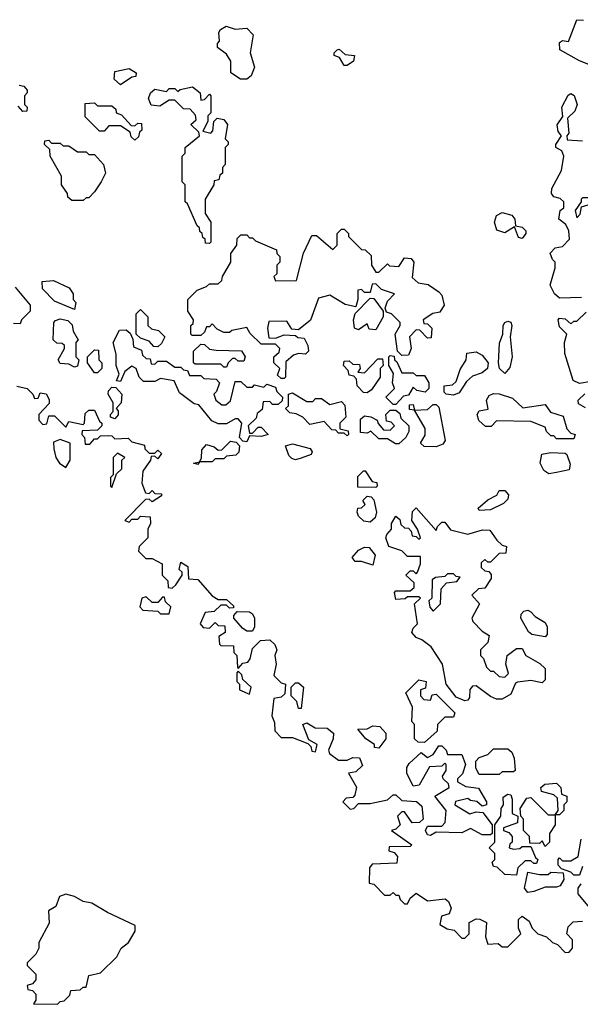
# Model space of a CAD drawing. Extents: x 2673034 to 2765626, y 830478 to 954748.
# Tile 65 of 126: x 2720714 to 2722668, y 852700 to 856130. Entities that reach past the tile are written whole.
import ezdxf

# ---------------------------------------------------------------- set-up
doc = ezdxf.new("R2010")
doc.units = 0

msp = doc.modelspace()

# ---------------------------------------------------------------- linework, layer by layer
at = {"layer": '0CON05XD'}
for points in [[(2722715, 855966.7), (2722665, 855986.7), (2722596.7, 856025), (2722595, 856050), (2722605, 856057.5), (2722626.4, 856053.6), (2722655, 856130), (2722678.3, 856128.3)], [(2721483, 855923), (2721450, 855945), (2721450, 855985), (2721435, 856010), (2721403, 856033), (2721403, 856047), (2721410, 856055), (2721407.5, 856085), (2721413.6, 856096.4), (2721433, 856107), (2721465, 856097.5), (2721505, 856100), (2721527, 856077), (2721517.5, 856015), (2721532.5, 855965), (2721520, 855935), (2721505, 855923.3), (2721483, 855923)], [(2721855, 855970), (2721845, 855970), (2721828.3, 855998.3), (2721810, 856005), (2721810, 856015), (2721820, 856025), (2721827, 856027), (2721848.3, 856008.3), (2721880, 856005), (2721877.5, 855985), (2721855, 855970)], [(2721065, 855902.5), (2721043, 855923), (2721045, 855950), (2721095, 855960), (2721120, 855945), (2721118.3, 855931.7), (2721105, 855930), (2721065, 855902.5)], [(2720711.7, 855901.7), (2720728.3, 855898.3), (2720740, 855885), (2720740, 855875), (2720730, 855865), (2720730, 855835), (2720740, 855825), (2720738.3, 855811.7), (2720725, 855810), (2720708.3, 855828.3)], [(2721375, 855350), (2721361.7, 855351.7), (2721360, 855365), (2721351.7, 855371.7), (2721350, 855385), (2721341.7, 855391.7), (2721340, 855405), (2721331.7, 855411.7), (2721298.3, 855488.3), (2721290, 855495), (2721290, 855555), (2721280, 855565), (2721280, 855655), (2721290, 855665), (2721290, 855685), (2721340, 855725), (2721338.3, 855738.3), (2721310, 855765), (2721328.3, 855781.7), (2721327, 855797), (2721308.3, 855818.3), (2721285, 855820), (2721255, 855850), (2721235, 855850), (2721201.7, 855828.3), (2721171.7, 855831.7), (2721162.5, 855855), (2721170, 855875), (2721185, 855887.5), (2721225, 855880), (2721235, 855890), (2721255, 855890), (2721265, 855880), (2721273, 855887), (2721316.4, 855896.4), (2721342.5, 855875), (2721345, 855850), (2721358.3, 855851.7), (2721375, 855870), (2721380, 855865), (2721380, 855805), (2721370, 855795), (2721370, 855775), (2721351.7, 855741.7), (2721380, 855735), (2721387, 855743), (2721390, 855775), (2721402.5, 855787.5), (2721425, 855782.5), (2721437.5, 855765), (2721430, 855715), (2721440, 855705), (2721440, 855695), (2721430, 855685), (2721430, 855625), (2721420, 855615), (2721420, 855595), (2721411.7, 855588.3), (2721408.3, 855571.7), (2721391.7, 855568.3), (2721390, 855555), (2721360, 855505), (2721360, 855455), (2721380, 855425), (2721380, 855355), (2721375, 855350)], [(2722671.7, 855161.7), (2722595, 855160), (2722577.5, 855175), (2722562.5, 855205), (2722580, 855265), (2722580, 855285), (2722570, 855295), (2722563, 855317), (2722580, 855335), (2722605, 855340), (2722630, 855365), (2722627.5, 855395), (2722617, 855417), (2722592.5, 855435), (2722597.5, 855465), (2722610, 855475), (2722610, 855495), (2722597, 855507), (2722575, 855512.5), (2722567.5, 855525), (2722568.3, 855541.7), (2722602.5, 855605), (2722610, 855655), (2722603, 855673), (2722582.5, 855685), (2722582.5, 855695), (2722602.5, 855725), (2722590.5, 855740.5), (2722586.4, 855763.6), (2722607, 855793), (2722603.3, 855825), (2722625, 855866.7), (2722635, 855873.3), (2722646.4, 855866.4), (2722656.7, 855835), (2722648.3, 855811.7), (2722623, 855787), (2722627.5, 855735), (2722620, 855725), (2722621.7, 855711.7), (2722675, 855707.5)], [(2721115, 855710), (2721101.7, 855721.7), (2721098.3, 855738.3), (2721065, 855760), (2721025, 855760), (2721008.3, 855741.7), (2720991.7, 855741.7), (2720941.7, 855791.7), (2720941.7, 855838.3), (2720975, 855840), (2720985, 855830), (2721035, 855830), (2721048.3, 855818.3), (2721050, 855805), (2721068.3, 855798.3), (2721101.7, 855761.7), (2721115, 855760), (2721125, 855770), (2721138.3, 855768.3), (2721140, 855745), (2721131.7, 855738.3), (2721128.3, 855721.7), (2721115, 855710)], [(2720935, 855500), (2720895, 855500), (2720881.7, 855511.7), (2720880, 855525), (2720860, 855555), (2720860, 855585), (2720820, 855655), (2720818.3, 855678.3), (2720800, 855695), (2720801.7, 855708.3), (2720815, 855710), (2720825, 855700), (2720855, 855700), (2720865, 855690), (2720885, 855690), (2720915, 855670), (2720945, 855670), (2720955, 855660), (2720975, 855660), (2721006.1, 855626.1), (2721012.5, 855595), (2720997.5, 855565), (2720975, 855530), (2720955, 855510), (2720945, 855510), (2720935, 855500)], [(2722655, 855440), (2722667, 855453), (2722671.7, 855478.3), (2722718.3, 855491.7), (2722730, 855505), (2722728.3, 855518.3), (2722715, 855520), (2722705, 855510), (2722675, 855510), (2722670, 855505), (2722670, 855495), (2722650, 855465), (2722655, 855440)], [(2722465, 855367.5), (2722451.7, 855371.7), (2722438.3, 855408.3), (2722405, 855388), (2722376.7, 855396.7), (2722368.8, 855425), (2722375, 855447.5), (2722395, 855458.8), (2722429.4, 855449.4), (2722438.8, 855435), (2722441.7, 855411.7), (2722465, 855407.5), (2722477.5, 855395), (2722477.5, 855385), (2722465, 855367.5)], [(2721635, 854880), (2721625, 854880), (2721611.7, 854891.7), (2721620, 854915), (2721600, 854935), (2721600, 854955), (2721618.3, 854971.7), (2721620, 854985), (2721605, 855000), (2721555, 855000), (2721517, 855037), (2721505, 855057.5), (2721453, 855047), (2721445, 855040), (2721425, 855040), (2721401.7, 855051.7), (2721385, 855070), (2721375, 855060), (2721365, 855060), (2721358.3, 855041.7), (2721345, 855030), (2721315, 855030), (2721310, 855035), (2721310, 855065), (2721318.3, 855071.7), (2721320, 855085), (2721300, 855115), (2721300, 855155), (2721331.7, 855188.3), (2721365, 855200), (2721375, 855210), (2721405, 855210), (2721418.3, 855221.7), (2721420, 855235), (2721450, 855285), (2721450, 855315), (2721470, 855345), (2721471.7, 855368.3), (2721485, 855380), (2721505, 855380), (2721515, 855370), (2721525, 855370), (2721535, 855360), (2721608.3, 855328.3), (2721610, 855315), (2721620, 855305), (2721620, 855285), (2721610, 855275), (2721610, 855245), (2721600, 855235), (2721605, 855220), (2721678.3, 855221.7), (2721703, 855317), (2721731.7, 855378.3), (2721748.3, 855378.3), (2721805, 855330), (2721820, 855345), (2721820, 855385), (2721835, 855400), (2721845, 855400), (2721860, 855385), (2721860, 855375), (2721905, 855330), (2721918.3, 855328.3), (2721938.3, 855308.3), (2721940, 855275), (2721955, 855250), (2721965, 855250), (2721995, 855280), (2722003, 855273), (2722035, 855270), (2722055, 855300), (2722078.3, 855298.3), (2722087.5, 855285), (2722081.7, 855231.7), (2722103, 855213), (2722137, 855207), (2722175, 855182.5), (2722185, 855170), (2722192.5, 855135), (2722178.3, 855111.7), (2722153, 855107), (2722120, 855085), (2722121.7, 855071.7), (2722135, 855070), (2722150, 855055), (2722148.3, 855021.7), (2722135, 855020), (2722108.3, 855048.3), (2722095, 855050), (2722072.5, 855025), (2722077.5, 854985), (2722068.3, 854961.7), (2722045, 854960), (2722030, 854975), (2722022.5, 855035), (2722040, 855065), (2722040, 855075), (2722010, 855105), (2721991.7, 855111.7), (2721987.5, 855125), (2721995, 855150), (2722020, 855175), (2721975, 855190), (2721955, 855210), (2721941.7, 855208.3), (2721935, 855180), (2721915, 855180), (2721905, 855190), (2721891.7, 855188.3), (2721892.5, 855155), (2721885, 855130), (2721848.3, 855138.3), (2721795, 855170), (2721755, 855160), (2721727, 855083), (2721685, 855050), (2721661.7, 855051.7), (2721645, 855080), (2721581.7, 855078.3), (2721577.5, 855055), (2721581.7, 855021.7), (2721605, 855020), (2721635, 855032.5), (2721675, 855030), (2721683, 855023), (2721705, 855020), (2721717.5, 854995), (2721720, 854975), (2721710, 854965), (2721685, 854967.5), (2721668.3, 854961.7), (2721641.7, 854938.3), (2721640, 854885), (2721635, 854880)], [(2720905, 855120), (2720835, 855150), (2720793, 855193), (2720791.7, 855218.3), (2720831.7, 855221.7), (2720886.4, 855196.4), (2720900, 855175), (2720900, 855155), (2720910, 855145), (2720905, 855120)], [(2720698.3, 855198.3), (2720750, 855135), (2720750, 855115), (2720720, 855085), (2720715, 855070), (2720691.7, 855071.7)], [(2721955, 855050), (2721931.7, 855051.7), (2721925, 855070), (2721895, 855050), (2721880, 855055), (2721877.5, 855085), (2721883, 855107), (2721935, 855160), (2721948.3, 855158.3), (2721980, 855115), (2721980, 855095), (2721955, 855050)], [(2721195, 854990), (2721181.7, 854991.7), (2721165, 855010), (2721135, 855020), (2721120, 855035), (2721120, 855105), (2721135, 855120), (2721160, 855095), (2721160, 855065), (2721173, 855053), (2721197, 855047), (2721220, 855025), (2721208.3, 855001.7), (2721195, 854990)], [(2722705, 854870), (2722665, 854862.5), (2722643, 854873), (2722613, 854967), (2722612.5, 855005), (2722620, 855035), (2722595, 855060), (2722590, 855085), (2722595, 855090), (2722615, 855087.5), (2722635, 855070), (2722645, 855080), (2722655, 855080), (2722688.3, 855111.7)], [(2720905, 854920), (2720885, 854930), (2720855, 854932.5), (2720847.5, 854945), (2720870, 854985), (2720870, 854995), (2720861.7, 855001.7), (2720843, 855003), (2720830, 855015), (2720832.5, 855075), (2720838.3, 855081.7), (2720855, 855087.5), (2720881.7, 855081.7), (2720897, 855067), (2720900, 855045), (2720917.5, 855015), (2720910, 855005), (2720910, 854955), (2720920, 854945), (2720915, 854922.5), (2720905, 854920)], [(2722405, 854897.5), (2722386, 854915), (2722382.2, 854935), (2722386.4, 855003.6), (2722397.5, 855035), (2722398.8, 855065), (2722404.3, 855075.7), (2722415, 855080), (2722425.8, 855075.8), (2722428.8, 855065), (2722422.5, 855025), (2722430, 854955), (2722421.7, 854918.3), (2722405, 854897.5)], [(2721505, 854660), (2721491.7, 854661.7), (2721480, 854675), (2721487.5, 854725), (2721475, 854740), (2721465, 854740), (2721435, 854722.5), (2721405, 854722.5), (2721383, 854733), (2721338.3, 854788.3), (2721321.7, 854791.7), (2721270.7, 854830.7), (2721251.7, 854871.7), (2721205, 854880), (2721185, 854870), (2721145, 854870), (2721130, 854885), (2721120, 854915), (2721105, 854922.5), (2721080, 854905), (2721065, 854870), (2721051.7, 854871.7), (2721060, 854895), (2721050, 854925), (2721050, 854965), (2721040, 855005), (2721061.7, 855048.3), (2721085, 855050), (2721098.3, 855038.3), (2721107.5, 855017.5), (2721110, 854990), (2721138.3, 854978.3), (2721141.7, 854961.7), (2721155, 854950), (2721168.3, 854948.3), (2721171.7, 854931.7), (2721185, 854930), (2721195, 854940), (2721225, 854940), (2721255, 854920), (2721275, 854920), (2721285, 854910), (2721298.3, 854908.3), (2721305, 854890), (2721345, 854890), (2721355, 854880), (2721398.3, 854878.3), (2721410, 854865), (2721400, 854835), (2721390, 854825), (2721397.5, 854805), (2721418.3, 854788.3), (2721431.7, 854788.3), (2721448.3, 854801.7), (2721465, 854870), (2721485, 854870), (2721505, 854850), (2721525, 854850), (2721532.5, 854857.5), (2721565, 854850), (2721575, 854860), (2721605, 854850), (2721610, 854835), (2721630, 854815), (2721628.3, 854801.7), (2721615, 854790), (2721595, 854790), (2721585, 854800), (2721561.7, 854798.3), (2721558.3, 854771.7), (2721541.7, 854758.3), (2721538.3, 854741.7), (2721510, 854715), (2721515, 854690), (2721525, 854690), (2721545, 854710), (2721555, 854710), (2721580, 854685), (2721555, 854677.5), (2721515, 854680), (2721505, 854660)], [(2721435, 854920), (2721425, 854920), (2721415, 854930), (2721325, 854930), (2721320, 854935), (2721320, 854975), (2721345, 855000), (2721358.3, 854998.3), (2721375, 854982.5), (2721398.3, 854978.3), (2721487, 854977), (2721500, 854955), (2721495, 854940), (2721475, 854940), (2721465, 854950), (2721455, 854950), (2721440, 854935), (2721435, 854920)], [(2720985, 854900), (2720975, 854900), (2720950, 854935), (2720950, 854955), (2720975, 854980), (2720988.3, 854978.3), (2720990, 854945), (2721000, 854935), (2721000, 854915), (2720985, 854900)], [(2722225, 854822.5), (2722200, 854825), (2722193, 854833), (2722192.5, 854855), (2722221.7, 854858.3), (2722235, 854870), (2722248.3, 854911.7), (2722270, 854945), (2722271.7, 854968.3), (2722305, 854972.5), (2722325, 854961.2), (2722346.9, 854935), (2722343.8, 854915), (2722325, 854900), (2722291.7, 854888.3), (2722270.7, 854869.3), (2722245, 854830), (2722225, 854822.5)], [(2721925, 854830), (2721911.7, 854831.7), (2721890, 854855), (2721887.5, 854877.5), (2721878.3, 854888.3), (2721861.7, 854891.7), (2721858.3, 854908.3), (2721842.5, 854925), (2721845, 854940), (2721861.7, 854941.7), (2721875, 854930), (2721898.3, 854928.3), (2721900, 854915), (2721891.7, 854901.7), (2721915, 854900), (2721961.7, 854948.3), (2721978.3, 854948.3), (2721980, 854925), (2721970, 854915), (2721970, 854885), (2721939.3, 854840.7), (2721925, 854830)], [(2722025, 854790), (2722015, 854790), (2721990, 854815), (2722020, 854845), (2722012.5, 854865), (2722017, 854897), (2722000, 854925), (2722000, 854955), (2722005, 854960), (2722018.3, 854958.3), (2722020, 854945), (2722028.3, 854938.3), (2722045, 854900), (2722085, 854900), (2722095, 854890), (2722125, 854890), (2722140, 854865), (2722140, 854845), (2722127, 854833), (2722098.3, 854838.3), (2722085, 854850), (2722068.3, 854821.7), (2722051.7, 854818.3), (2722025, 854790)], [(2720703.3, 854853.3), (2720740, 854845), (2720760, 854825), (2720765, 854810), (2720778.3, 854811.7), (2720785, 854830), (2720806.4, 854826.4), (2720817, 854807), (2720817, 854793), (2720780, 854755), (2720780, 854735), (2720795, 854720), (2720808.3, 854721.7), (2720815, 854750), (2720835, 854750), (2720875, 854710), (2720885, 854730), (2720935, 854720), (2720940, 854725), (2720941.7, 854758.3), (2720955, 854770), (2720975, 854770), (2720991.7, 854731.7), (2721000, 854725), (2721000, 854715), (2720985, 854700), (2720931.7, 854698.3), (2720930, 854685), (2720940, 854675), (2720941.7, 854651.7), (2720958.3, 854651.7), (2720975, 854670), (2720985, 854670), (2720995, 854680), (2721021.7, 854681.7), (2721035, 854680), (2721045, 854670), (2721091.7, 854671.7), (2721105, 854660), (2721148.3, 854648.3), (2721150, 854635), (2721165, 854620), (2721185, 854620), (2721195, 854630), (2721208.3, 854618.3), (2721195, 854600), (2721185, 854610), (2721171.7, 854608.3), (2721170, 854595), (2721143, 854557), (2721140, 854515), (2721151.7, 854481.7), (2721165, 854480), (2721175, 854490), (2721185, 854480), (2721208.3, 854478.3), (2721208.3, 854471.7), (2721175, 854450), (2721165, 854460), (2721151.7, 854458.3), (2721080, 854385), (2721095, 854380), (2721105, 854390), (2721125, 854390), (2721135, 854400), (2721168.3, 854398.3), (2721170, 854375), (2721160, 854355), (2721160, 854325), (2721130, 854295), (2721128.3, 854278.3), (2721153, 854253), (2721175, 854252.5), (2721210, 854235), (2721210, 854195), (2721230, 854175), (2721231.7, 854151.7), (2721245, 854150), (2721258.3, 854161.7), (2721280, 854195), (2721280, 854205), (2721270, 854215), (2721275, 854240), (2721300, 854225), (2721301.7, 854181.7), (2721335, 854180), (2721385, 854122.5), (2721405, 854110), (2721435, 854110), (2721458.3, 854088.3), (2721458.3, 854081.7), (2721445, 854080), (2721435, 854090), (2721415, 854090), (2721391.7, 854068.3), (2721360, 854065), (2721342.5, 854025), (2721353, 854013), (2721375, 854010), (2721395, 854030), (2721405, 854020), (2721428.3, 854018.3), (2721430, 853995), (2721408.3, 853981.7), (2721410, 853955), (2721415, 853950), (2721458.3, 853948.3), (2721460, 853925), (2721470, 853915), (2721472.5, 853875), (2721475, 853870), (2721491.7, 853888.3), (2721508.3, 853891.7), (2721517, 853903), (2721525, 853940), (2721553, 853967), (2721585, 853970), (2721603, 853953), (2721610, 853935), (2721603.3, 853915), (2721607.5, 853885), (2721600, 853845), (2721625, 853820), (2721640, 853815), (2721638.3, 853781.7), (2721625, 853770), (2721600, 853765), (2721592.5, 853705), (2721601.7, 853681.7), (2721603, 853653), (2721625, 853630), (2721665, 853630), (2721718.3, 853608.3), (2721728.3, 853598.3), (2721731.7, 853581.7), (2721745, 853580), (2721750, 853605), (2721721.7, 853621.7), (2721700, 853675), (2721715, 853680), (2721743, 853663), (2721785, 853662.5), (2721807.5, 853645), (2721806.7, 853625), (2721790, 853585), (2721793.6, 853573.6), (2721825, 853550), (2721855, 853550), (2721875, 853560), (2721898.3, 853558.3), (2721908.3, 853531.7), (2721885, 853510), (2721860, 853505), (2721887, 853457), (2721881.7, 853428.3), (2721875, 853420), (2721851.7, 853418.3), (2721840, 853405), (2721865, 853380), (2721878.3, 853381.7), (2721895, 853400), (2721935, 853400), (2721995, 853412.5), (2722015, 853430), (2722025, 853430), (2722045, 853410), (2722097, 853407), (2722115, 853390), (2722120, 853345), (2722107, 853333), (2722081.7, 853331.7), (2722055, 853370), (2722045, 853370), (2722030, 853355), (2722040, 853325), (2722025, 853310), (2722010, 853305), (2722080, 853255), (2722075, 853250), (2722001.7, 853248.3), (2722000, 853235), (2722018.3, 853228.3), (2722030, 853215), (2722028.3, 853191.7), (2721941.7, 853188.3), (2721932.5, 853175), (2721931.7, 853121.7), (2721948.3, 853118.3), (2721985, 853080), (2722005, 853080), (2722015, 853090), (2722025, 853080), (2722035, 853080), (2722040, 853065), (2722055, 853050), (2722065, 853050), (2722075, 853070), (2722095, 853087.5), (2722135, 853060), (2722197, 853067), (2722208.3, 853058.3), (2722217.5, 853035), (2722210, 853015), (2722183.3, 853006.7), (2722178.3, 852978.3), (2722203, 852963), (2722228.3, 852958.3), (2722255, 852930), (2722265, 852930), (2722280, 852945), (2722280, 852985), (2722305, 852997.5), (2722317, 852997)], [(2721045, 854740), (2721030, 854745), (2721030, 854755), (2721040, 854765), (2721040, 854795), (2721022.5, 854825), (2721023, 854837), (2721035, 854850), (2721048.3, 854848.3), (2721070, 854825), (2721067.5, 854795), (2721050, 854775), (2721057, 854767), (2721057, 854753), (2721045, 854740)], [(2721855, 854680), (2721845, 854690), (2721825, 854690), (2721815, 854700), (2721801.7, 854701.7), (2721775, 854730), (2721725, 854720), (2721700, 854745), (2721677, 854757), (2721655, 854760), (2721640, 854775), (2721650, 854785), (2721650, 854825), (2721665, 854830), (2721715, 854800), (2721735, 854800), (2721745, 854810), (2721765, 854810), (2721795, 854790), (2721835, 854800), (2721847, 854787), (2721850, 854745), (2721830, 854725), (2721830, 854705), (2721858.3, 854698.3), (2721860, 854685), (2721855, 854680)], [(2722645, 854670), (2722585, 854670), (2722575, 854680), (2722565, 854680), (2722550, 854695), (2722545, 854710), (2722495, 854730), (2722375, 854732.5), (2722356.7, 854713.3), (2722336.7, 854713.3), (2722314.3, 854734.3), (2722307.5, 854755), (2722315, 854768), (2722346.2, 854773.8), (2722340.5, 854805), (2722349.6, 854820.4), (2722365, 854827.8), (2722385, 854827.1), (2722431.2, 854811.2), (2722467.5, 854777.5), (2722545, 854790), (2722563.3, 854763.3), (2722608.3, 854748.3), (2722620, 854705), (2722635, 854690), (2722650, 854685), (2722645, 854670)], [(2722685, 854777.5), (2722661.7, 854791.7), (2722660, 854805), (2722683, 854827)], [(2722035, 854652.5), (2722023, 854653), (2721995, 854670), (2721965, 854670), (2721937, 854697), (2721925, 854690), (2721901.7, 854691.7), (2721901.7, 854738.3), (2721915, 854750), (2721937, 854747), (2721960, 854735), (2721963, 854723), (2721981.7, 854701.7), (2722005, 854700), (2722020, 854715), (2722008.3, 854728.3), (2721991.7, 854731.7), (2721990, 854755), (2722005, 854770), (2722025, 854770), (2722038.3, 854758.3), (2722041.7, 854741.7), (2722070, 854715), (2722070, 854695), (2722060, 854675), (2722035, 854652.5)], [(2722165, 854642), (2722123.3, 854643.3), (2722110, 854655), (2722127, 854683), (2722126.4, 854706.4), (2722090, 854770), (2722071.7, 854771.7), (2722071.7, 854788.3), (2722085, 854790), (2722090, 854770), (2722135, 854772.5), (2722155, 854790), (2722165, 854790), (2722175, 854780), (2722196.4, 854663.6), (2722188.3, 854651.7), (2722165, 854642)], [(2720875, 854570), (2720890, 854595), (2720890, 854655), (2720855, 854667.5), (2720831.7, 854658.3), (2720832.5, 854635), (2720840, 854605), (2720852.5, 854585), (2720875, 854570)], [(2721335, 854580), (2721320, 854585), (2721340, 854590), (2721347.5, 854602.5), (2721348.3, 854631.7), (2721365, 854650), (2721391.7, 854641.7), (2721405, 854630), (2721418.3, 854631.7), (2721448.3, 854661.7), (2721468.3, 854658.3), (2721480, 854645), (2721477, 854623), (2721467, 854613), (2721435, 854610), (2721425, 854600), (2721395, 854600), (2721385, 854590), (2721340, 854590), (2721335, 854580)], [(2721035, 854500), (2721051.7, 854548.3), (2721070, 854565), (2721070, 854595), (2721080, 854605), (2721055, 854620), (2721040, 854605), (2721040, 854545), (2721030, 854535), (2721030, 854505), (2721035, 854500)], [(2721675, 854596.7), (2721661.7, 854601.7), (2721651.7, 854611.7), (2721640, 854645), (2721665, 854652.5), (2721726.2, 854636.2), (2721732.5, 854625), (2721730, 854615), (2721695, 854602.5), (2721675, 854596.7)], [(2722558.3, 854548.3), (2722540, 854560), (2722527.5, 854585), (2722533.6, 854616.4), (2722565, 854622.5), (2722615, 854620), (2722620, 854615), (2722631.7, 854581.7), (2722628.3, 854561.7), (2722585, 854552.5), (2722558.3, 854548.3)], [(2721955, 854500), (2721891.7, 854501.7), (2721891.7, 854538.3), (2721911.7, 854558.3), (2721918.3, 854558.3), (2721941.7, 854521.7), (2721958.3, 854518.3), (2721960, 854505), (2721955, 854500)], [(2722315, 854420), (2722311.7, 854428.3), (2722345, 854457.5), (2722376.7, 854473.3), (2722385, 854490), (2722405, 854490), (2722417.5, 854475), (2722415, 854460), (2722400, 854445), (2722355, 854422.5), (2722315, 854420)], [(2721935, 854380), (2721913.6, 854383.6), (2721895, 854400), (2721890, 854415), (2721891.7, 854428.3), (2721905, 854430), (2721918.3, 854441.7), (2721910, 854455), (2721925, 854470), (2721938.3, 854468.3), (2721947.5, 854457.5), (2721957.5, 854415), (2721952.5, 854395), (2721935, 854380)], [(2722265, 853757.5), (2722235, 853770), (2722200, 853815), (2722186.7, 853885), (2722147.5, 853945), (2722115, 853970), (2722095, 853977.5), (2722080, 853995), (2722085, 854010), (2722100, 854025), (2722090, 854095), (2722110, 854115), (2722105, 854120), (2722065, 854120), (2722057, 854113), (2722025, 854110), (2722020, 854135), (2722025, 854140), (2722075, 854140), (2722088.3, 854151.7), (2722088.3, 854168.3), (2722060, 854195), (2722075, 854210), (2722085, 854210), (2722095, 854200), (2722100, 854205), (2722110, 854235), (2722110, 854260), (2722065, 854260), (2722045, 854280), (2722000, 854295), (2721990, 854325), (2721993, 854337), (2722010, 854355), (2722010, 854375), (2722025, 854400), (2722038.3, 854388.3), (2722041.7, 854371.7), (2722055, 854360), (2722068.3, 854358.3), (2722078.3, 854348.3), (2722081.7, 854331.7), (2722095, 854330), (2722105, 854320), (2722110, 854325), (2722100, 854355), (2722080, 854385), (2722083, 854417), (2722095, 854430), (2722165, 854350), (2722170, 854365), (2722185, 854380), (2722195, 854380), (2722215, 854352.5), (2722275, 854337.5), (2722327, 854353), (2722351.7, 854351.7), (2722377, 854317), (2722395, 854300), (2722410, 854295), (2722408.3, 854271.7), (2722385, 854270), (2722355, 854240), (2722345, 854240), (2722335, 854250), (2722321.7, 854238.3), (2722321.7, 854221.7), (2722335, 854210), (2722348.3, 854208.3), (2722357, 854197), (2722357, 854183), (2722335, 854150), (2722313, 854147), (2722290, 854125), (2722316.7, 854095), (2722290, 854045), (2722293, 854033), (2722325, 854000), (2722350, 853985), (2722345, 853960), (2722320, 853935), (2722320, 853915), (2722330, 853905), (2722340, 853875), (2722355, 853860), (2722365, 853860), (2722385, 853842.5), (2722405, 853840), (2722417.5, 853852.5), (2722407.5, 853885), (2722412.5, 853915), (2722445, 853940), (2722465, 853940), (2722477.5, 853915), (2722527, 853887), (2722545, 853870), (2722545, 853830), (2722535, 853820), (2722495, 853827.5), (2722448.3, 853821.7), (2722441.7, 853818.3), (2722425, 853780), (2722395, 853762.5), (2722375, 853762.5), (2722355, 853772.5), (2722305, 853810), (2722291.7, 853808.3), (2722283, 853797), (2722281.7, 853768.3), (2722275, 853760), (2722265, 853757.5)], [(2721945, 854230), (2721905, 854242.5), (2721883, 854243), (2721873, 854257), (2721895, 854282.5), (2721915, 854292.5), (2721931.7, 854291.7), (2721952.5, 854265), (2721945, 854230)], [(2722155, 854070), (2722180, 854095), (2722182.5, 854147.5), (2722201.7, 854168.3), (2722237, 854173), (2722248.3, 854188.3), (2722235, 854190), (2722225, 854200), (2722205, 854200), (2722195, 854190), (2722163, 854187), (2722151.7, 854178.3), (2722150, 854115), (2722140, 854105), (2722143, 854083), (2722155, 854070)], [(2721235, 854060), (2721240, 854085), (2721221.7, 854101.7), (2721218.3, 854118.3), (2721211.7, 854118.3), (2721195, 854100), (2721175, 854100), (2721155, 854120), (2721140, 854115), (2721132.5, 854085), (2721143, 854073), (2721195, 854070), (2721205, 854060), (2721235, 854060)], [(2722545, 853980), (2722498.3, 853988.3), (2722487, 853997), (2722460, 854045), (2722461.2, 854058.8), (2722470.7, 854069.3), (2722485, 854072.5), (2722495, 854067.5), (2722510.7, 854050.7), (2722545, 854030), (2722552.5, 854015), (2722551.7, 853988.3), (2722545, 853980)], [(2721525, 854000), (2721505, 854000), (2721490, 854010), (2721460, 854045), (2721460, 854055), (2721471.7, 854068.3), (2721515, 854067.5), (2721525, 854060), (2721532.5, 854045), (2721532.5, 854015), (2721525, 854000)], [(2721515, 853780), (2721520, 853805), (2721491.7, 853831.7), (2721488.3, 853848.3), (2721475, 853860), (2721470, 853855), (2721470, 853825), (2721480, 853815), (2721480, 853795), (2721515, 853780)], [(2722125, 853612.5), (2722103, 853613), (2722090, 853625), (2722090, 853675), (2722080, 853685), (2722082.5, 853735), (2722060, 853785), (2722105, 853830), (2722130, 853825), (2722128.3, 853801.7), (2722110, 853795), (2722110, 853775), (2722121.7, 853761.7), (2722145, 853760), (2722151.7, 853778.3), (2722165, 853780), (2722230, 853715), (2722225, 853700), (2722195, 853700), (2722170, 853675), (2722168.3, 853651.7), (2722125, 853612.5)], [(2721695, 853730), (2721685, 853730), (2721680, 853755), (2721660, 853775), (2721660, 853805), (2721675, 853820), (2721685, 853820), (2721702.5, 853805), (2721695, 853730)], [(2721965, 853592.5), (2721950, 853595), (2721950, 853605), (2721920, 853625), (2721891.7, 853658.3), (2721925, 853660), (2721945, 853670), (2721968.3, 853668.3), (2721990, 853645), (2721990, 853625), (2721965, 853592.5)], [(2722145, 853287.5), (2722135, 853290), (2722127.5, 853305), (2722135, 853320), (2722185, 853320), (2722197, 853333), (2722200, 853375), (2722160, 853425), (2722210, 853455), (2722208.3, 853468.3), (2722190, 853485), (2722187.5, 853495), (2722200, 853515), (2722200, 853535), (2722195, 853540), (2722185, 853530), (2722142.5, 853527.5), (2722106.4, 853463.6), (2722085, 853460), (2722062.5, 853505), (2722062.5, 853525), (2722070.7, 853539.3), (2722113, 853577), (2722135, 853560), (2722155, 853570), (2722175, 853600), (2722185, 853600), (2722200, 853585), (2722205, 853570), (2722255, 853570), (2722267.5, 853535), (2722257, 853503), (2722240, 853485), (2722240, 853475), (2722268.3, 853458.3), (2722313, 853453), (2722340, 853405), (2722340, 853395), (2722325, 853390), (2722307, 853407), (2722285, 853410), (2722275, 853417.5), (2722233, 853407), (2722230, 853395), (2722283, 853363), (2722305, 853370), (2722328.3, 853368.3), (2722360, 853325), (2722360, 853295), (2722355, 853290), (2722325, 853290), (2722285, 853312.5), (2722255, 853297.5), (2722165, 853300), (2722145, 853287.5)], [(2722385, 853500), (2722315, 853500), (2722303, 853523), (2722303, 853547), (2722315, 853560), (2722345, 853570), (2722365, 853590), (2722415, 853590), (2722428.3, 853578.3), (2722437, 853557), (2722440, 853515), (2722435, 853510), (2722395, 853510), (2722385, 853500)], [(2722545, 853250), (2722535, 853270), (2722525, 853260), (2722491.7, 853261.7), (2722490, 853285), (2722470, 853305), (2722470, 853345), (2722460, 853355), (2722458.3, 853381.7), (2722481.7, 853418.3), (2722495, 853420), (2722555, 853360), (2722580, 853360), (2722590, 853375), (2722588.3, 853418.3), (2722575, 853430), (2722531.7, 853441.7), (2722530, 853455), (2722543.6, 853466.4), (2722585, 853470), (2722600, 853455), (2722601.7, 853431.7), (2722620, 853425), (2722620, 853405), (2722610, 853395), (2722610, 853375), (2722595, 853360), (2722580, 853360), (2722580, 853325), (2722560, 853295), (2722560, 853265), (2722545, 853250)], [(2722445, 853150), (2722405, 853152.5), (2722378.3, 853178.3), (2722365, 853180), (2722360, 853195), (2722370, 853205), (2722370, 853225), (2722350, 853245), (2722370, 853265), (2722370, 853325), (2722390, 853355), (2722391.7, 853381.7), (2722400, 853395), (2722398.3, 853421.7), (2722415, 853432.5), (2722425, 853430), (2722430, 853415), (2722430, 853365), (2722450, 853355), (2722448.3, 853331.7), (2722400, 853315), (2722400, 853305), (2722418.3, 853298.3), (2722430, 853285), (2722430, 853265), (2722421.7, 853258.3), (2722420, 853245), (2722435, 853240), (2722457, 853243), (2722465, 853250), (2722495, 853250), (2722511.7, 853211.7), (2722520, 853205), (2722515, 853190), (2722505, 853190), (2722495, 853200), (2722475, 853200), (2722450, 853175), (2722445, 853150)], [(2722675, 853180), (2722665, 853150), (2722645, 853150), (2722635, 853160), (2722601.7, 853171.7), (2722590, 853185), (2722590, 853205), (2722595, 853210), (2722605, 853200), (2722635, 853200), (2722660, 853215), (2722670, 853275)], [(2722485, 853090), (2722472.5, 853105), (2722485, 853160), (2722525, 853152.5), (2722555, 853152.5), (2722565, 853160), (2722608.3, 853158.3), (2722610, 853135), (2722597, 853113), (2722585, 853107.5), (2722545, 853107.5), (2722505, 853092.5), (2722485, 853090)], [(2722705, 853030), (2722660, 853085), (2722660, 853105), (2722670, 853120)], [(2720845, 852700), (2720855, 852710), (2720868.3, 852711.7), (2720888.3, 852731.7), (2720891.7, 852748.3), (2720925, 852750), (2720935, 852760), (2720945, 852760), (2720955, 852800), (2720995, 852810), (2721052.5, 852865), (2721067.5, 852895), (2721093.3, 852915), (2721116.2, 852955), (2721116.2, 852975), (2721019.7, 853019.7), (2720965, 853052), (2720935, 853058), (2720905, 853075.8), (2720875, 853083.3), (2720852.5, 853075), (2720839.3, 853040.7), (2720814.1, 853025.9), (2720817, 852983), (2720780, 852915), (2720780, 852895), (2720770, 852875), (2720740, 852845), (2720740, 852835), (2720770, 852805), (2720770, 852785), (2720758.3, 852771.7), (2720740, 852765), (2720741.7, 852751.7), (2720758.3, 852748.3), (2720770, 852735), (2720770, 852715), (2720761.7, 852701.7), (2720845, 852700)], [(2722317, 852997), (2722340, 852985), (2722337.5, 852935), (2722345, 852910), (2722381.7, 852911.7), (2722395, 852900), (2722415, 852900), (2722460, 852945), (2722452.5, 852965), (2722452.5, 852995), (2722465, 853007.5), (2722489.3, 852989.3), (2722500, 852965), (2722520, 852945), (2722550, 852935), (2722570, 852915), (2722588.3, 852908.3), (2722615, 852880), (2722628.3, 852881.7), (2722640, 852895), (2722640, 852925), (2722620, 852945), (2722625, 852970), (2722643, 852987), (2722675, 852990)]]:
    msp.add_lwpolyline(points, dxfattribs=at)

doc.saveas('drawing.dxf')
